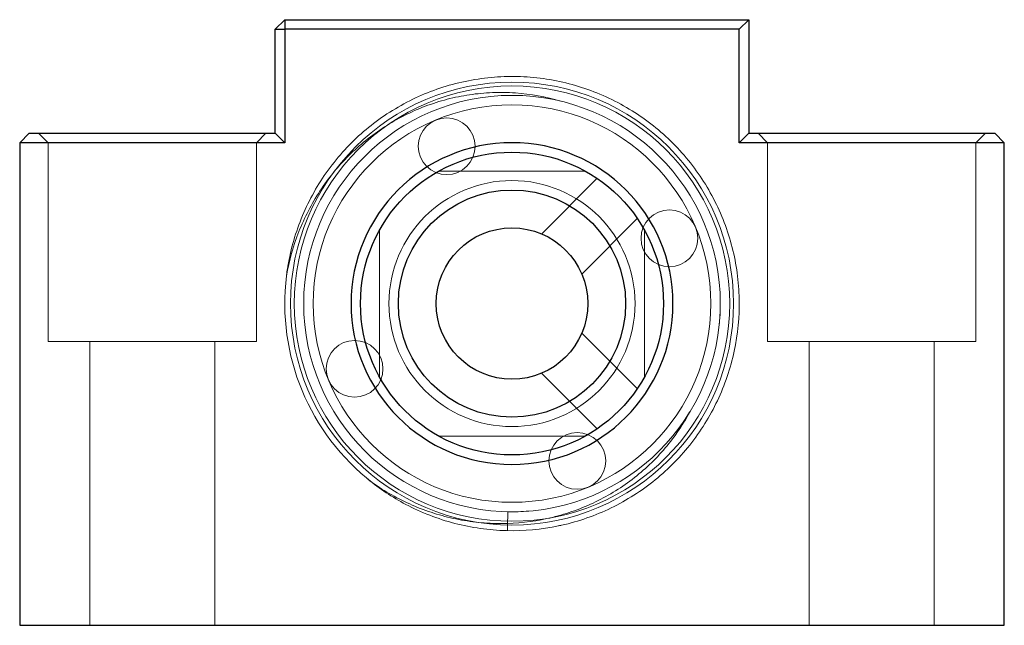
# Model space of a CAD drawing. Header units: millimetres. Extents: x 4330 to 4521, y 6615 to 6785.
# Tile 1 of 64: x 4330 to 4382, y 6691 to 6723. Entities that reach past the tile are written whole.
import ezdxf
from ezdxf.lldxf.tags import DXFTag

# ---------------------------------------------------------------- set-up
doc = ezdxf.new("R2010")
doc.units = ezdxf.units.MM
doc.layers.add('1', color=7, linetype='CONTINUOUS', true_color=0xffffff)
tags = doc.linetypes.add('DASHED', pattern=[25.72, 12.86, -12.86]).pattern_tags.tags
tags[6:7] = [DXFTag(74, 4), DXFTag(75, 0), DXFTag(340, '0'), DXFTag(46, 0.0), DXFTag(50, 0.0), DXFTag(44, 0.0), DXFTag(45, 0.0)]
tags[4:5] = [DXFTag(74, 4), DXFTag(75, 0), DXFTag(340, '0'), DXFTag(46, 0.0), DXFTag(50, 0.0), DXFTag(44, 0.0), DXFTag(45, 0.0)]

msp = doc.modelspace()

# ---------------------------------------------------------------- linework, layer by layer
at = {"layer": '1', "color": 7, "linetype": 'Continuous'}
for p, q in [((4344.084, 6722.931), (4343.584, 6722.431)), ((4344.084, 6722.931), (4368.584, 6722.931)), ((4344.084, 6722.931), (4344.084, 6722.431)), ((4368.584, 6722.931), (4368.084, 6722.431)), ((4368.584, 6722.931), (4368.584, 6716.931)), ((4343.584, 6722.431), (4344.084, 6722.431)), ((4343.584, 6716.931), (4343.584, 6722.431)), ((4368.084, 6722.431), (4344.084, 6722.431)), ((4344.084, 6722.431), (4344.084, 6716.431)), ((4368.084, 6716.431), (4368.084, 6722.431)), ((4330.584, 6716.931), (4330.084, 6716.431)), ((4330.584, 6716.931), (4343.584, 6716.931)), ((4343.584, 6716.931), (4344.084, 6716.431)), ((4368.584, 6716.931), (4368.084, 6716.431)), ((4368.584, 6716.931), (4381.584, 6716.931)), ((4381.584, 6716.931), (4382.084, 6716.431)), ((4344.084, 6716.431), (4330.084, 6716.431)), ((4330.084, 6716.431), (4330.084, 6690.931)), ((4382.084, 6716.431), (4368.084, 6716.431)), ((4382.084, 6690.931), (4382.084, 6716.431)), ((4330.084, 6690.931), (4382.084, 6690.931))]:
    msp.add_line(p, q, dxfattribs=at)
at = {"layer": '1', "color": 252, "linetype": 'DASHED', "lineweight": 5}
for p, q in [((4331.084, 6716.931), (4331.584, 6716.431)), ((4342.584, 6716.431), (4343.084, 6716.931)), ((4369.084, 6716.931), (4369.584, 6716.431)), ((4380.584, 6716.431), (4381.084, 6716.931)), ((4331.584, 6716.431), (4331.584, 6705.931)), ((4342.584, 6705.931), (4342.584, 6716.431)), ((4369.584, 6716.431), (4369.584, 6705.931)), ((4380.584, 6705.931), (4380.584, 6716.431)), ((4359.957, 6714.931), (4352.211, 6714.931)), ((4360.582, 6714.55), (4357.651, 6711.619)), ((4359.767, 6709.492), (4362.701, 6712.426)), ((4349.084, 6711.804), (4349.084, 6704.058)), ((4363.084, 6704.058), (4363.084, 6711.804)), ((4331.584, 6705.931), (4342.584, 6705.931)), ((4333.784, 6705.931), (4333.784, 6690.931)), ((4340.384, 6690.931), (4340.384, 6705.931)), ((4362.704, 6703.432), (4359.772, 6706.364)), ((4369.584, 6705.931), (4380.584, 6705.931)), ((4371.784, 6705.931), (4371.784, 6690.931)), ((4378.384, 6690.931), (4378.384, 6705.931)), ((4357.645, 6704.248), (4360.58, 6701.313)), ((4352.211, 6700.931), (4359.957, 6700.931))]:
    msp.add_line(p, q, dxfattribs=at)
at = {"layer": '1', "color": 252, "linetype": 'DASHED', "lineweight": 5, "extrusion": (0, 0, -1)}
for centre, radius in [((-4356.084, 6707.931), 11.7), ((-4352.637, 6716.244), 1.5), ((-4364.398, 6711.378), 1.5), ((-4347.77, 6704.483), 1.5), ((-4359.531, 6699.617), 1.5)]:
    msp.add_circle(centre, radius, dxfattribs=at)
at = {"layer": '1', "color": 252, "linetype": 'DASHED', "lineweight": 5}
for radius in [11.5, 11, 10.5, 6.5]:
    msp.add_circle((4356.084, 6707.931), radius, dxfattribs=at)
at = {"layer": '1', "color": 7, "linetype": 'Continuous', "extrusion": (0, 0, -1)}
msp.add_circle((-4356.084, 6707.931), 8.5, dxfattribs=at)
at = {"layer": '1', "color": 7, "linetype": 'Continuous'}
for radius in [8, 6, 4]:
    msp.add_circle((4356.084, 6707.931), radius, dxfattribs=at)
at = {"layer": '1', "color": 252, "linetype": 'DASHED', "lineweight": 5, "extrusion": (0, 0, -1)}
msp.add_arc((-4356.084, 6707.931), 12, 307.948, 7.0067, dxfattribs=at)
at = {"layer": '1', "color": 252, "linetype": 'DASHED', "lineweight": 5}
for points, knots in [([(4344.174, 6709.394), (4344.287, 6710.319), (4344.506, 6711.217), (4344.989, 6712.526), (4345.175, 6712.951), (4345.592, 6713.772), (4345.823, 6714.169), (4346.33, 6714.936), (4346.606, 6715.306), (4347.206, 6716.017), (4347.524, 6716.353), (4348.529, 6717.299), (4349.267, 6717.85), (4350.879, 6718.783), (4351.722, 6719.148), (4353.044, 6719.548), (4353.495, 6719.657), (4354.41, 6719.822), (4354.868, 6719.878), (4355.785, 6719.936), (4356.244, 6719.938), (4357.164, 6719.891), (4357.627, 6719.84), (4359, 6719.608), (4359.882, 6719.351), (4361.156, 6718.816), (4361.575, 6718.611), (4362.383, 6718.155), (4362.77, 6717.906), (4363.513, 6717.366), (4363.869, 6717.075), (4364.547, 6716.45), (4364.873, 6716.115), (4365.779, 6715.062), (4366.295, 6714.302), (4366.935, 6713.075), (4367.128, 6712.648), (4367.458, 6711.784), (4367.597, 6711.345), (4367.824, 6710.456), (4367.913, 6710.004), (4368.037, 6709.089), (4368.073, 6708.622), (4368.1, 6707.236), (4368.012, 6706.322), (4367.721, 6704.966), (4367.597, 6704.515), (4367.3, 6703.64), (4367.128, 6703.214), (4366.735, 6702.384), (4366.515, 6701.98), (4366.026, 6701.194), (4365.756, 6700.812), (4364.893, 6699.73), (4364.243, 6699.082), (4363.151, 6698.221), (4362.768, 6697.954), (4361.983, 6697.471), (4361.579, 6697.253), (4360.747, 6696.864), (4360.319, 6696.693), (4359.439, 6696.4), (4358.988, 6696.278), (4357.636, 6695.996), (4356.721, 6695.912), (4355.328, 6695.945), (4354.864, 6695.984), (4353.953, 6696.112), (4353.503, 6696.203), (4352.613, 6696.434), (4352.174, 6696.576), (4351.307, 6696.913), (4350.885, 6697.106), (4349.764, 6697.698), (4349.092, 6698.144), (4348.463, 6698.661)], [0, 0, 0, 0, 0.04371, 0.04371, 0.065565, 0.065565, 0.08742, 0.08742, 0.109275, 0.109275, 0.13113, 0.13113, 0.17484, 0.17484, 0.218551, 0.218551, 0.240406, 0.240406, 0.262261, 0.262261, 0.284116, 0.284116, 0.305971, 0.305971, 0.349681, 0.349681, 0.371536, 0.371536, 0.393391, 0.393391, 0.415246, 0.415246, 0.437101, 0.437101, 0.480811, 0.480811, 0.502666, 0.502666, 0.524521, 0.524521, 0.546376, 0.546376, 0.568231, 0.568231, 0.611942, 0.611942, 0.633797, 0.633797, 0.655652, 0.655652, 0.677507, 0.677507, 0.699362, 0.699362, 0.743072, 0.743072, 0.764927, 0.764927, 0.786782, 0.786782, 0.808637, 0.808637, 0.830492, 0.830492, 0.874202, 0.874202, 0.896057, 0.896057, 0.917912, 0.917912, 0.939767, 0.939767, 0.961623, 0.961623, 1, 1, 1, 1]), ([(4358.646, 6718.628), (4357.866, 6718.86), (4357.072, 6719.003), (4355.857, 6719.087), (4355.449, 6719.093), (4354.643, 6719.061), (4354.242, 6719.023), (4353.448, 6718.905), (4353.054, 6718.825), (4352.271, 6718.621), (4351.881, 6718.497), (4350.747, 6718.068), (4350.03, 6717.705), (4349.012, 6717.048), (4348.681, 6716.809), (4348.051, 6716.3), (4347.751, 6716.032), (4347.182, 6715.465), (4346.912, 6715.167), (4346.402, 6714.542), (4346.161, 6714.213), (4345.494, 6713.196), (4345.125, 6712.481), (4344.535, 6710.984), (4344.313, 6710.196), (4344.174, 6709.394)], [0, 0, 0, 0, 0.125, 0.125, 0.1875, 0.1875, 0.25, 0.25, 0.3125, 0.3125, 0.375, 0.375, 0.5, 0.5, 0.5625, 0.5625, 0.625, 0.625, 0.6875, 0.6875, 0.75, 0.75, 0.875, 0.875, 1, 1, 1, 1]), ([(4344.176, 6709.416), (4344.207, 6709.664), (4344.246, 6709.91), (4344.356, 6710.494), (4344.435, 6710.831), (4344.528, 6711.163)], [0, 0, 0, 0, 0.416149, 0.416149, 1, 1, 1, 1]), ([(4367.081, 6708.197), (4367.082, 6708.138), (4367.083, 6708.078), (4367.087, 6707.645), (4367.071, 6707.27), (4367.031, 6706.856), (4367.028, 6706.817), (4367.023, 6706.778)], [0, 0, 0, 0, 0.126583, 0.126583, 0.917722, 0.917722, 1, 1, 1, 1]), ([(4348.705, 6698.468), (4349.37, 6698), (4350.075, 6697.604), (4351.193, 6697.12), (4351.574, 6696.977), (4352.343, 6696.734), (4352.732, 6696.633), (4353.519, 6696.47), (4353.917, 6696.409), (4354.721, 6696.327), (4355.129, 6696.307), (4356.343, 6696.312), (4357.141, 6696.398), (4358.323, 6696.653), (4358.716, 6696.76), (4359.487, 6697.015), (4359.863, 6697.161), (4360.962, 6697.658), (4361.656, 6698.065), (4362.964, 6699.036), (4363.555, 6699.584), (4364.346, 6700.494), (4364.594, 6700.812), (4365.057, 6701.479), (4365.271, 6701.827), (4365.465, 6702.186)], [0, 0, 0, 0, 0.125, 0.125, 0.1875, 0.1875, 0.25, 0.25, 0.3125, 0.3125, 0.375, 0.375, 0.5, 0.5, 0.5625, 0.5625, 0.625, 0.625, 0.75, 0.75, 0.875, 0.875, 0.9375, 0.9375, 1, 1, 1, 1])]:
    msp.add_open_spline(points, degree=3, knots=knots, dxfattribs=at)
for points, degree in [([(4365.465, 6702.186), (4365.233, 6701.807), (4364.979, 6701.444), (4364.703, 6701.096)], 3), ([(4355.843, 6695.933), (4355.863, 6696.933)], 1), ([(4356.965, 6696.966), (4356.6, 6696.936), (4356.233, 6696.925), (4355.863, 6696.933)], 3), ([(4358.667, 6696.212), (4358.569, 6696.19), (4358.47, 6696.17), (4358.372, 6696.151)], 3)]:
    msp.add_open_spline(points, degree=degree, dxfattribs=at)

doc.saveas('drawing.dxf')
